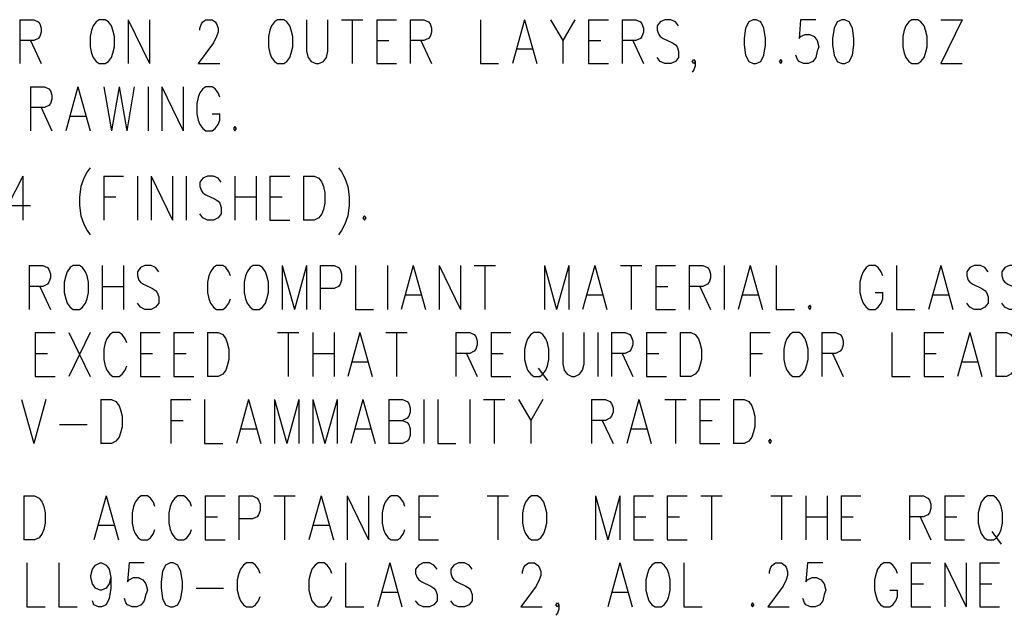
# Model space of a CAD drawing. Extents: x 0.9 to 16.1, y 0.6 to 10.4.
# Tile 3 of 31: x 3.1 to 5.1, y 1.7 to 2.9. Entities that reach past the tile are written whole.
import ezdxf

# ---------------------------------------------------------------- set-up
doc = ezdxf.new("R2010")
doc.units = 0
doc.layers.add('pho', color=1, linetype='CONTINUOUS')

msp = doc.modelspace()

# ---------------------------------------------------------------- linework, layer by layer
at = {"layer": 'pho', "color": 1}
for points in [[(3.0904, 2.88418), (3.0904, 2.79593)], [(3.0904, 2.88418), (3.1179, 2.88418), (3.12707, 2.87998), (3.13013, 2.87578), (3.13318, 2.86737), (3.13318, 2.85897), (3.13013, 2.85056), (3.12707, 2.84636), (3.1179, 2.84216), (3.0904, 2.84216)], [(3.24932, 2.88418), (3.24321, 2.87998), (3.2371, 2.87157), (3.23404, 2.86317), (3.23098, 2.85056), (3.23098, 2.82955), (3.23404, 2.81694), (3.2371, 2.80854), (3.24321, 2.80013), (3.24932, 2.79593), (3.26155, 2.79593), (3.26766, 2.80013), (3.27377, 2.80854), (3.27683, 2.81694), (3.27988, 2.82955), (3.27988, 2.85056), (3.27683, 2.86317), (3.27377, 2.87157), (3.26766, 2.87998), (3.26155, 2.88418), (3.24932, 2.88418)], [(3.30739, 2.88418), (3.30739, 2.79593)], [(3.30739, 2.88418), (3.35018, 2.79593)], [(3.35018, 2.88418), (3.35018, 2.79593)], [(3.45103, 2.86317), (3.45103, 2.86737), (3.45409, 2.87578), (3.45715, 2.87998), (3.46326, 2.88418), (3.47548, 2.88418), (3.4816, 2.87998), (3.48465, 2.87578), (3.48771, 2.86737), (3.48771, 2.85897), (3.48465, 2.85056), (3.47854, 2.83796), (3.44798, 2.79593), (3.49077, 2.79593)], [(3.6069, 2.88418), (3.60079, 2.87998), (3.59468, 2.87157), (3.59162, 2.86317), (3.58857, 2.85056), (3.58857, 2.82955), (3.59162, 2.81694), (3.59468, 2.80854), (3.60079, 2.80013), (3.6069, 2.79593), (3.61913, 2.79593), (3.62524, 2.80013), (3.63135, 2.80854), (3.63441, 2.81694), (3.63747, 2.82955), (3.63747, 2.85056), (3.63441, 2.86317), (3.63135, 2.87157), (3.62524, 2.87998), (3.61913, 2.88418), (3.6069, 2.88418)], [(3.66497, 2.88418), (3.66497, 2.82115), (3.66803, 2.80854), (3.67414, 2.80013), (3.68331, 2.79593), (3.68942, 2.79593), (3.69859, 2.80013), (3.7047, 2.80854), (3.70776, 2.82115), (3.70776, 2.88418)], [(3.73527, 2.88418), (3.77805, 2.88418)], [(3.75666, 2.88418), (3.75666, 2.79593)], [(3.80556, 2.88418), (3.80556, 2.79593)], [(3.80556, 2.88418), (3.84529, 2.88418)], [(3.8728, 2.88418), (3.8728, 2.79593)], [(3.8728, 2.88418), (3.9003, 2.88418), (3.90947, 2.87998), (3.91253, 2.87578), (3.91558, 2.86737), (3.91558, 2.85897), (3.91253, 2.85056), (3.90947, 2.84636), (3.9003, 2.84216), (3.8728, 2.84216)], [(4.01338, 2.88418), (4.01338, 2.79593), (4.05006, 2.79593)], [(4.10202, 2.88418), (4.07757, 2.79593)], [(4.10202, 2.88418), (4.12647, 2.79593)], [(4.15397, 2.88418), (4.17842, 2.84216), (4.17842, 2.79593)], [(4.20287, 2.88418), (4.17842, 2.84216)], [(4.23038, 2.88418), (4.23038, 2.79593)], [(4.23038, 2.88418), (4.27011, 2.88418)], [(4.29762, 2.88418), (4.29762, 2.79593)], [(4.29762, 2.88418), (4.32512, 2.88418), (4.33429, 2.87998), (4.33735, 2.87578), (4.3404, 2.86737), (4.3404, 2.85897), (4.33735, 2.85056), (4.33429, 2.84636), (4.32512, 2.84216), (4.29762, 2.84216)], [(4.4107, 2.87157), (4.40458, 2.87998), (4.39542, 2.88418), (4.38319, 2.88418), (4.37402, 2.87998), (4.36791, 2.87157), (4.36791, 2.86317), (4.37097, 2.85476), (4.37402, 2.85056), (4.38013, 2.84636), (4.39847, 2.83796), (4.40458, 2.83375), (4.40764, 2.82955), (4.4107, 2.82115), (4.4107, 2.80854), (4.40458, 2.80013), (4.39542, 2.79593), (4.38319, 2.79593), (4.37402, 2.80013), (4.36791, 2.80854)], [(4.56045, 2.88418), (4.55128, 2.87998), (4.54517, 2.86737), (4.54212, 2.84636), (4.54212, 2.83375), (4.54517, 2.81274), (4.55128, 2.80013), (4.56045, 2.79593), (4.56657, 2.79593), (4.57573, 2.80013), (4.58185, 2.81274), (4.5849, 2.83375), (4.5849, 2.84636), (4.58185, 2.86737), (4.57573, 2.87998), (4.56657, 2.88418), (4.56045, 2.88418)], [(4.68576, 2.88418), (4.6552, 2.88418), (4.65214, 2.84636), (4.6552, 2.85056), (4.66437, 2.85476), (4.67353, 2.85476), (4.6827, 2.85056), (4.68882, 2.84216), (4.69187, 2.82955), (4.68882, 2.82115), (4.68576, 2.80854), (4.67965, 2.80013), (4.67048, 2.79593), (4.66131, 2.79593), (4.65214, 2.80013), (4.64908, 2.80434), (4.64603, 2.81274)], [(4.73772, 2.88418), (4.72855, 2.87998), (4.72243, 2.86737), (4.71938, 2.84636), (4.71938, 2.83375), (4.72243, 2.81274), (4.72855, 2.80013), (4.73772, 2.79593), (4.74383, 2.79593), (4.753, 2.80013), (4.75911, 2.81274), (4.76217, 2.83375), (4.76217, 2.84636), (4.75911, 2.86737), (4.753, 2.87998), (4.74383, 2.88418), (4.73772, 2.88418)], [(4.8783, 2.88418), (4.87219, 2.87998), (4.86608, 2.87157), (4.86302, 2.86317), (4.85997, 2.85056), (4.85997, 2.82955), (4.86302, 2.81694), (4.86608, 2.80854), (4.87219, 2.80013), (4.8783, 2.79593), (4.89053, 2.79593), (4.89664, 2.80013), (4.90275, 2.80854), (4.90581, 2.81694), (4.90887, 2.82955), (4.90887, 2.85056), (4.90581, 2.86317), (4.90275, 2.87157), (4.89664, 2.87998), (4.89053, 2.88418), (4.8783, 2.88418)], [(4.97916, 2.88418), (4.93637, 2.79593)], [(4.93637, 2.88418), (4.97916, 2.88418)], [(3.11179, 2.84216), (3.13318, 2.79593)], [(3.80556, 2.84216), (3.83001, 2.84216)], [(3.89419, 2.84216), (3.91558, 2.79593)], [(4.08673, 2.82535), (4.1173, 2.82535)], [(4.23038, 2.84216), (4.25483, 2.84216)], [(4.31901, 2.84216), (4.3404, 2.79593)], [(4.44432, 2.80013), (4.44126, 2.79593), (4.4382, 2.80013), (4.44126, 2.80434), (4.44432, 2.80013), (4.44432, 2.79173), (4.44126, 2.78332), (4.4382, 2.77912)], [(4.61547, 2.80434), (4.61241, 2.80013), (4.61547, 2.79593), (4.61852, 2.80013), (4.61547, 2.80434)], [(3.80556, 2.79593), (3.84529, 2.79593)], [(4.23038, 2.79593), (4.27011, 2.79593)], [(4.93637, 2.79593), (4.97916, 2.79593)], [(3.11179, 2.74971), (3.11179, 2.66146)], [(3.11179, 2.74971), (3.1393, 2.74971), (3.14847, 2.7455), (3.15152, 2.7413), (3.15458, 2.7329), (3.15458, 2.72449), (3.15152, 2.71609), (3.14847, 2.71188)], [(3.20653, 2.74971), (3.18208, 2.66146)], [(3.20653, 2.74971), (3.23098, 2.66146)], [(3.25849, 2.74971), (3.27377, 2.66146)], [(3.28905, 2.74971), (3.27377, 2.66146)], [(3.28905, 2.74971), (3.30433, 2.66146)], [(3.31962, 2.74971), (3.30433, 2.66146)], [(3.34712, 2.74971), (3.34712, 2.66146)], [(3.37463, 2.74971), (3.37463, 2.66146)], [(3.37463, 2.74971), (3.41742, 2.66146)], [(3.41742, 2.74971), (3.41742, 2.66146)], [(3.49077, 2.72869), (3.48771, 2.7371), (3.4816, 2.7455), (3.47548, 2.74971), (3.46326, 2.74971), (3.45715, 2.7455), (3.45103, 2.7371), (3.44798, 2.72869), (3.44492, 2.71609), (3.44492, 2.69508), (3.44798, 2.68247), (3.45103, 2.67406), (3.45715, 2.66566), (3.46326, 2.66146), (3.47548, 2.66146), (3.4816, 2.66566), (3.48771, 2.67406), (3.49077, 2.68247), (3.49077, 2.69508)], [(3.14847, 2.71188), (3.1393, 2.70768), (3.11179, 2.70768)], [(3.13318, 2.70768), (3.15458, 2.66146)], [(3.19125, 2.69087), (3.22182, 2.69087)], [(3.47548, 2.69508), (3.49077, 2.69508)], [(3.52133, 2.66986), (3.51827, 2.66566), (3.52133, 2.66146), (3.52438, 2.66566), (3.52133, 2.66986)], [(3.23098, 2.58722), (3.22487, 2.57881), (3.21876, 2.5662), (3.21265, 2.54939), (3.20959, 2.52838), (3.20959, 2.51157), (3.21265, 2.49056), (3.21876, 2.47375), (3.22487, 2.46115), (3.23098, 2.45274)], [(3.72915, 2.58722), (3.73527, 2.57881), (3.74138, 2.5662), (3.74749, 2.54939), (3.75055, 2.52838), (3.75055, 2.51157), (3.74749, 2.49056), (3.74138, 2.47375), (3.73527, 2.46115), (3.72915, 2.45274)], [(3.09651, 2.57041), (3.06595, 2.51157), (3.11179, 2.51157)], [(3.09651, 2.57041), (3.09651, 2.48216)], [(3.25849, 2.57041), (3.25849, 2.48216)], [(3.25849, 2.57041), (3.29822, 2.57041)], [(3.32573, 2.57041), (3.32573, 2.48216)], [(3.35323, 2.57041), (3.35323, 2.48216)], [(3.35323, 2.57041), (3.39602, 2.48216)], [(3.39602, 2.57041), (3.39602, 2.48216)], [(3.42353, 2.57041), (3.42353, 2.48216)], [(3.49382, 2.5578), (3.48771, 2.5662), (3.47854, 2.57041), (3.46632, 2.57041), (3.45715, 2.5662), (3.45103, 2.5578), (3.45103, 2.54939), (3.45409, 2.54099), (3.45715, 2.53679), (3.46326, 2.53259)], [(3.52133, 2.57041), (3.52133, 2.48216)], [(3.56412, 2.57041), (3.56412, 2.48216)], [(3.59162, 2.57041), (3.59162, 2.48216)], [(3.59162, 2.57041), (3.63135, 2.57041)], [(3.65886, 2.57041), (3.65886, 2.48216)], [(3.65886, 2.57041), (3.68025, 2.57041), (3.68942, 2.5662), (3.69553, 2.5578), (3.69859, 2.54939), (3.70165, 2.53679), (3.70165, 2.51578), (3.69859, 2.50317), (3.69553, 2.49476), (3.68942, 2.48636), (3.68025, 2.48216), (3.65886, 2.48216)], [(3.25849, 2.52838), (3.28294, 2.52838)], [(3.46326, 2.53259), (3.4816, 2.52418), (3.48771, 2.51998), (3.49077, 2.51578), (3.49382, 2.50737), (3.49382, 2.49476), (3.48771, 2.48636), (3.47854, 2.48216), (3.46632, 2.48216), (3.45715, 2.48636), (3.45103, 2.49476)], [(3.52133, 2.52838), (3.56412, 2.52838)], [(3.59162, 2.52838), (3.61607, 2.52838)], [(3.78111, 2.49056), (3.77805, 2.48636), (3.78111, 2.48216), (3.78417, 2.48636), (3.78111, 2.49056)], [(3.59162, 2.48216), (3.63135, 2.48216)], [(3.10873, 2.39111), (3.10873, 2.30286)], [(3.10873, 2.39111), (3.13624, 2.39111), (3.14541, 2.3869), (3.14847, 2.3827), (3.15152, 2.3743), (3.15152, 2.36589), (3.14847, 2.35749), (3.14541, 2.35329)], [(3.19737, 2.39111), (3.19125, 2.3869), (3.18514, 2.3785), (3.18208, 2.37009), (3.17903, 2.35749), (3.17903, 2.33648), (3.18208, 2.32387), (3.18514, 2.31546), (3.19125, 2.30706), (3.19737, 2.30286), (3.20959, 2.30286), (3.2157, 2.30706), (3.22182, 2.31546), (3.22487, 2.32387), (3.22793, 2.33648), (3.22793, 2.35749), (3.22487, 2.37009), (3.22182, 2.3785), (3.2157, 2.3869), (3.20959, 2.39111), (3.19737, 2.39111)], [(3.25543, 2.39111), (3.25543, 2.30286)], [(3.29822, 2.39111), (3.29822, 2.30286)], [(3.36852, 2.3785), (3.3624, 2.3869), (3.35323, 2.39111), (3.34101, 2.39111), (3.33184, 2.3869), (3.32573, 2.3785), (3.32573, 2.37009), (3.32878, 2.36169), (3.33184, 2.35749), (3.33795, 2.35329)], [(3.51216, 2.37009), (3.5091, 2.3785), (3.50299, 2.3869), (3.49688, 2.39111), (3.48465, 2.39111), (3.47854, 2.3869), (3.47243, 2.3785), (3.46937, 2.37009), (3.46632, 2.35749), (3.46632, 2.33648), (3.46937, 2.32387), (3.47243, 2.31546), (3.47854, 2.30706), (3.48465, 2.30286), (3.49688, 2.30286), (3.50299, 2.30706), (3.5091, 2.31546), (3.51216, 2.32387)], [(3.558, 2.39111), (3.55189, 2.3869), (3.54578, 2.3785), (3.54272, 2.37009), (3.53967, 2.35749), (3.53967, 2.33648), (3.54272, 2.32387), (3.54578, 2.31546), (3.55189, 2.30706), (3.558, 2.30286), (3.57023, 2.30286), (3.57634, 2.30706), (3.58245, 2.31546), (3.58551, 2.32387), (3.58857, 2.33648), (3.58857, 2.35749), (3.58551, 2.37009), (3.58245, 2.3785), (3.57634, 2.3869), (3.57023, 2.39111), (3.558, 2.39111)], [(3.61607, 2.39111), (3.61607, 2.30286)], [(3.61607, 2.39111), (3.64052, 2.30286)], [(3.66497, 2.39111), (3.64052, 2.30286)], [(3.66497, 2.39111), (3.66497, 2.30286)], [(3.69248, 2.39111), (3.69248, 2.30286)], [(3.69248, 2.39111), (3.71998, 2.39111), (3.72915, 2.3869), (3.73221, 2.3827), (3.73527, 2.3743), (3.73527, 2.36169), (3.73221, 2.35329)], [(3.76277, 2.39111), (3.76277, 2.30286), (3.79945, 2.30286)], [(3.82695, 2.39111), (3.82695, 2.30286)], [(3.87891, 2.39111), (3.85446, 2.30286)], [(3.87891, 2.39111), (3.90336, 2.30286)], [(3.93087, 2.39111), (3.93087, 2.30286)], [(3.93087, 2.39111), (3.97365, 2.30286)], [(3.97365, 2.39111), (3.97365, 2.30286)], [(4.00116, 2.39111), (4.04395, 2.39111)], [(4.02255, 2.39111), (4.02255, 2.30286)], [(4.14175, 2.39111), (4.14175, 2.30286)], [(4.14175, 2.39111), (4.1662, 2.30286)], [(4.19065, 2.39111), (4.1662, 2.30286)], [(4.19065, 2.39111), (4.19065, 2.30286)], [(4.2426, 2.39111), (4.21815, 2.30286)], [(4.2426, 2.39111), (4.26705, 2.30286)], [(4.29456, 2.39111), (4.33735, 2.39111)], [(4.31595, 2.39111), (4.31595, 2.30286)], [(4.36485, 2.39111), (4.36485, 2.30286)], [(4.36485, 2.39111), (4.40458, 2.39111)], [(4.43209, 2.39111), (4.43209, 2.30286)], [(4.43209, 2.39111), (4.4596, 2.39111), (4.46877, 2.3869), (4.47182, 2.3827), (4.47488, 2.3743), (4.47488, 2.36589), (4.47182, 2.35749), (4.46877, 2.35329)], [(4.50238, 2.39111), (4.50238, 2.30286)], [(4.55434, 2.39111), (4.52989, 2.30286)], [(4.55434, 2.39111), (4.57879, 2.30286)], [(4.6063, 2.39111), (4.6063, 2.30286), (4.64297, 2.30286)], [(4.82023, 2.37009), (4.81718, 2.3785), (4.81107, 2.3869), (4.80495, 2.39111), (4.79273, 2.39111), (4.78662, 2.3869), (4.7805, 2.3785), (4.77745, 2.37009), (4.77439, 2.35749), (4.77439, 2.33648), (4.77745, 2.32387), (4.7805, 2.31546), (4.78662, 2.30706), (4.79273, 2.30286), (4.80495, 2.30286), (4.81107, 2.30706), (4.81718, 2.31546), (4.82023, 2.32387), (4.82023, 2.33648)], [(4.84774, 2.39111), (4.84774, 2.30286), (4.88442, 2.30286)], [(4.93637, 2.39111), (4.91192, 2.30286)], [(4.93637, 2.39111), (4.96082, 2.30286)], [(5.03112, 2.3785), (5.025, 2.3869), (5.01583, 2.39111), (5.00361, 2.39111), (4.99444, 2.3869), (4.98833, 2.3785), (4.98833, 2.37009), (4.99138, 2.36169), (4.99444, 2.35749), (5.00055, 2.35329)], [(5.10141, 2.3785), (5.0953, 2.3869), (5.08613, 2.39111), (5.0739, 2.39111), (5.06473, 2.3869), (5.05862, 2.3785), (5.05862, 2.37009), (5.06168, 2.36169), (5.06473, 2.35749), (5.07085, 2.35329)], [(3.14541, 2.35329), (3.13624, 2.34908), (3.10873, 2.34908)], [(3.13013, 2.34908), (3.15152, 2.30286)], [(3.25543, 2.34908), (3.29822, 2.34908)], [(3.33795, 2.35329), (3.35629, 2.34488), (3.3624, 2.34068), (3.36546, 2.33648), (3.36852, 2.32807), (3.36852, 2.31546), (3.3624, 2.30706), (3.35323, 2.30286), (3.34101, 2.30286), (3.33184, 2.30706), (3.32573, 2.31546)], [(3.73221, 2.35329), (3.72915, 2.34908), (3.71998, 2.34488), (3.69248, 2.34488)], [(4.36485, 2.34908), (4.3893, 2.34908)], [(4.46877, 2.35329), (4.4596, 2.34908), (4.43209, 2.34908)], [(4.45348, 2.34908), (4.47488, 2.30286)], [(5.00055, 2.35329), (5.01889, 2.34488), (5.025, 2.34068), (5.02806, 2.33648), (5.03112, 2.32807), (5.03112, 2.31546), (5.025, 2.30706), (5.01583, 2.30286), (5.00361, 2.30286), (4.99444, 2.30706), (4.98833, 2.31546)], [(5.07085, 2.35329), (5.08918, 2.34488), (5.0953, 2.34068), (5.09835, 2.33648), (5.10141, 2.32807), (5.10141, 2.31546), (5.0953, 2.30706), (5.08613, 2.30286), (5.0739, 2.30286), (5.06473, 2.30706), (5.05862, 2.31546)], [(3.86363, 2.33227), (3.89419, 2.33227)], [(4.22732, 2.33227), (4.25788, 2.33227)], [(4.53906, 2.33227), (4.56962, 2.33227)], [(4.80495, 2.33648), (4.82023, 2.33648)], [(4.92109, 2.33227), (4.95165, 2.33227)], [(4.67353, 2.31126), (4.67048, 2.30706), (4.67353, 2.30286), (4.67659, 2.30706), (4.67353, 2.31126)], [(4.36485, 2.30286), (4.40458, 2.30286)], [(3.12096, 2.25663), (3.12096, 2.16838)], [(3.12096, 2.25663), (3.16069, 2.25663)], [(3.1882, 2.25663), (3.23098, 2.16838)], [(3.23098, 2.25663), (3.1882, 2.16838)], [(3.30433, 2.23562), (3.30128, 2.24402), (3.29517, 2.25243), (3.28905, 2.25663), (3.27683, 2.25663), (3.27072, 2.25243), (3.2646, 2.24402), (3.26155, 2.23562), (3.25849, 2.22301), (3.25849, 2.202), (3.26155, 2.18939), (3.2646, 2.18099), (3.27072, 2.17258), (3.27683, 2.16838), (3.28905, 2.16838), (3.29517, 2.17258), (3.30128, 2.18099), (3.30433, 2.18939)], [(3.33184, 2.25663), (3.33184, 2.16838)], [(3.33184, 2.25663), (3.37157, 2.25663)], [(3.39908, 2.25663), (3.39908, 2.16838)], [(3.39908, 2.25663), (3.43881, 2.25663)], [(3.46632, 2.25663), (3.46632, 2.16838)], [(3.46632, 2.25663), (3.48771, 2.25663), (3.49688, 2.25243), (3.50299, 2.24402), (3.50605, 2.23562), (3.5091, 2.22301), (3.5091, 2.202), (3.50605, 2.18939), (3.50299, 2.18099), (3.49688, 2.17258), (3.48771, 2.16838), (3.46632, 2.16838)], [(3.6069, 2.25663), (3.64969, 2.25663)], [(3.6283, 2.25663), (3.6283, 2.16838)], [(3.6772, 2.25663), (3.6772, 2.16838)], [(3.71998, 2.25663), (3.71998, 2.16838)], [(3.77194, 2.25663), (3.74749, 2.16838)], [(3.77194, 2.25663), (3.79639, 2.16838)], [(3.8239, 2.25663), (3.86668, 2.25663)], [(3.84529, 2.25663), (3.84529, 2.16838)], [(3.96448, 2.25663), (3.96448, 2.16838)], [(3.96448, 2.25663), (3.99199, 2.25663), (4.00116, 2.25243), (4.00422, 2.24823), (4.00727, 2.23982), (4.00727, 2.23142), (4.00422, 2.22301), (4.00116, 2.21881), (3.99199, 2.21461), (3.96448, 2.21461)], [(4.03478, 2.25663), (4.03478, 2.16838)], [(4.03478, 2.25663), (4.07451, 2.25663)], [(4.12035, 2.25663), (4.11424, 2.25243), (4.10813, 2.24402), (4.10507, 2.23562), (4.10202, 2.22301), (4.10202, 2.202), (4.10507, 2.18939), (4.10813, 2.18099), (4.11424, 2.17258), (4.12035, 2.16838), (4.13258, 2.16838), (4.13869, 2.17258), (4.1448, 2.18099), (4.14786, 2.18939), (4.15092, 2.202), (4.15092, 2.22301), (4.14786, 2.23562), (4.1448, 2.24402), (4.13869, 2.25243), (4.13258, 2.25663), (4.12035, 2.25663)], [(4.17842, 2.25663), (4.17842, 2.1936), (4.18148, 2.18099), (4.18759, 2.17258), (4.19676, 2.16838), (4.20287, 2.16838), (4.21204, 2.17258), (4.21815, 2.18099), (4.22121, 2.1936), (4.22121, 2.25663)], [(4.24872, 2.25663), (4.24872, 2.16838)], [(4.27622, 2.25663), (4.27622, 2.16838)], [(4.27622, 2.25663), (4.30373, 2.25663), (4.3129, 2.25243), (4.31595, 2.24823), (4.31901, 2.23982), (4.31901, 2.23142), (4.31595, 2.22301), (4.3129, 2.21881), (4.30373, 2.21461), (4.27622, 2.21461)], [(4.34652, 2.25663), (4.34652, 2.16838)], [(4.34652, 2.25663), (4.38625, 2.25663)], [(4.41375, 2.25663), (4.41375, 2.16838)], [(4.41375, 2.25663), (4.43515, 2.25663), (4.44432, 2.25243), (4.45043, 2.24402), (4.45348, 2.23562), (4.45654, 2.22301), (4.45654, 2.202), (4.45348, 2.18939), (4.45043, 2.18099), (4.44432, 2.17258), (4.43515, 2.16838), (4.41375, 2.16838)], [(4.55434, 2.25663), (4.55434, 2.16838)], [(4.55434, 2.25663), (4.59407, 2.25663)], [(4.63992, 2.25663), (4.6338, 2.25243), (4.62769, 2.24402), (4.62463, 2.23562), (4.62158, 2.22301), (4.62158, 2.202), (4.62463, 2.18939), (4.62769, 2.18099), (4.6338, 2.17258), (4.63992, 2.16838), (4.65214, 2.16838), (4.65825, 2.17258), (4.66437, 2.18099), (4.66742, 2.18939), (4.67048, 2.202), (4.67048, 2.22301), (4.66742, 2.23562), (4.66437, 2.24402), (4.65825, 2.25243), (4.65214, 2.25663), (4.63992, 2.25663)], [(4.69798, 2.25663), (4.69798, 2.16838)], [(4.69798, 2.25663), (4.72549, 2.25663), (4.73466, 2.25243), (4.73772, 2.24823), (4.74077, 2.23982), (4.74077, 2.23142), (4.73772, 2.22301), (4.73466, 2.21881), (4.72549, 2.21461), (4.69798, 2.21461)], [(4.83857, 2.25663), (4.83857, 2.16838), (4.87525, 2.16838)], [(4.90275, 2.25663), (4.90275, 2.16838)], [(4.90275, 2.25663), (4.94248, 2.25663)], [(4.99444, 2.25663), (4.96999, 2.16838)], [(4.99444, 2.25663), (5.01889, 2.16838)], [(5.0464, 2.25663), (5.0464, 2.16838)], [(5.0464, 2.25663), (5.06779, 2.25663), (5.07696, 2.25243), (5.08307, 2.24402), (5.08613, 2.23562), (5.08918, 2.22301), (5.08918, 2.202), (5.08613, 2.18939), (5.08307, 2.18099), (5.07696, 2.17258), (5.06779, 2.16838), (5.0464, 2.16838)], [(3.12096, 2.21461), (3.14541, 2.21461)], [(3.33184, 2.21461), (3.35629, 2.21461)], [(3.39908, 2.21461), (3.42353, 2.21461)], [(3.6772, 2.21461), (3.71998, 2.21461)], [(3.98588, 2.21461), (4.00727, 2.16838)], [(4.03478, 2.21461), (4.05923, 2.21461)], [(4.29762, 2.21461), (4.31901, 2.16838)], [(4.34652, 2.21461), (4.37097, 2.21461)], [(4.55434, 2.21461), (4.57879, 2.21461)], [(4.71938, 2.21461), (4.74077, 2.16838)], [(4.90275, 2.21461), (4.9272, 2.21461)], [(3.75666, 2.1978), (3.78722, 2.1978)], [(4.97916, 2.1978), (5.00972, 2.1978)], [(4.12952, 2.18519), (4.14786, 2.15998)], [(3.12096, 2.16838), (3.16069, 2.16838)], [(3.33184, 2.16838), (3.37157, 2.16838)], [(3.39908, 2.16838), (3.43881, 2.16838)], [(4.03478, 2.16838), (4.07451, 2.16838)], [(4.34652, 2.16838), (4.38625, 2.16838)], [(4.90275, 2.16838), (4.94248, 2.16838)], [(3.09345, 2.12216), (3.1179, 2.03391)], [(3.14235, 2.12216), (3.1179, 2.03391)], [(3.25238, 2.12216), (3.25238, 2.03391)], [(3.25238, 2.12216), (3.27377, 2.12216), (3.28294, 2.11795), (3.28905, 2.10955), (3.29211, 2.10114), (3.29517, 2.08854), (3.29517, 2.06753), (3.29211, 2.05492), (3.28905, 2.04651), (3.28294, 2.03811), (3.27377, 2.03391), (3.25238, 2.03391)], [(3.39297, 2.12216), (3.39297, 2.03391)], [(3.39297, 2.12216), (3.4327, 2.12216)], [(3.4602, 2.12216), (3.4602, 2.03391), (3.49688, 2.03391)], [(3.54883, 2.12216), (3.52438, 2.03391)], [(3.54883, 2.12216), (3.57328, 2.03391)], [(3.60079, 2.12216), (3.60079, 2.03391)], [(3.60079, 2.12216), (3.62524, 2.03391)], [(3.64969, 2.12216), (3.62524, 2.03391)], [(3.64969, 2.12216), (3.64969, 2.03391)], [(3.6772, 2.12216), (3.6772, 2.03391)], [(3.6772, 2.12216), (3.70165, 2.03391)], [(3.7261, 2.12216), (3.70165, 2.03391)], [(3.7261, 2.12216), (3.7261, 2.03391)], [(3.77805, 2.12216), (3.7536, 2.03391)], [(3.77805, 2.12216), (3.8025, 2.03391)], [(3.83001, 2.12216), (3.83001, 2.03391)], [(3.83001, 2.12216), (3.85752, 2.12216), (3.86668, 2.11795), (3.86974, 2.11375), (3.8728, 2.10535), (3.8728, 2.09694), (3.86974, 2.08854), (3.86668, 2.08434)], [(3.9003, 2.12216), (3.9003, 2.03391)], [(3.92781, 2.12216), (3.92781, 2.03391), (3.96448, 2.03391)], [(3.99199, 2.12216), (3.99199, 2.03391)], [(4.0195, 2.12216), (4.06228, 2.12216)], [(4.04089, 2.12216), (4.04089, 2.03391)], [(4.08979, 2.12216), (4.11424, 2.08013), (4.11424, 2.03391)], [(4.13869, 2.12216), (4.11424, 2.08013)], [(4.23649, 2.12216), (4.23649, 2.03391)], [(4.23649, 2.12216), (4.264, 2.12216), (4.27317, 2.11795), (4.27622, 2.11375), (4.27928, 2.10535), (4.27928, 2.09694), (4.27622, 2.08854), (4.27317, 2.08434)], [(4.33123, 2.12216), (4.30678, 2.03391)], [(4.33123, 2.12216), (4.35568, 2.03391)], [(4.38319, 2.12216), (4.42598, 2.12216)], [(4.40458, 2.12216), (4.40458, 2.03391)], [(4.45348, 2.12216), (4.45348, 2.03391)], [(4.45348, 2.12216), (4.49322, 2.12216)], [(4.52072, 2.12216), (4.52072, 2.03391)], [(4.52072, 2.12216), (4.54212, 2.12216), (4.55128, 2.11795), (4.5574, 2.10955), (4.56045, 2.10114), (4.56351, 2.08854), (4.56351, 2.06753), (4.56045, 2.05492), (4.5574, 2.04651), (4.55128, 2.03811), (4.54212, 2.03391), (4.52072, 2.03391)], [(3.39297, 2.08013), (3.41742, 2.08013)], [(3.83001, 2.08013), (3.85752, 2.08013), (3.86668, 2.07593), (3.86974, 2.07173), (3.8728, 2.06332), (3.8728, 2.05072), (3.86974, 2.04231), (3.86668, 2.03811), (3.85752, 2.03391), (3.83001, 2.03391)], [(3.86668, 2.08434), (3.85752, 2.08013)], [(4.27317, 2.08434), (4.264, 2.08013), (4.23649, 2.08013)], [(4.25788, 2.08013), (4.27928, 2.03391)], [(4.45348, 2.08013), (4.47793, 2.08013)], [(3.16986, 2.07173), (3.22487, 2.07173)], [(3.53355, 2.06332), (3.56412, 2.06332)], [(3.76277, 2.06332), (3.79333, 2.06332)], [(4.31595, 2.06332), (4.34652, 2.06332)], [(4.45348, 2.03391), (4.49322, 2.03391)], [(4.59407, 2.04231), (4.59102, 2.03811), (4.59407, 2.03391), (4.59713, 2.03811), (4.59407, 2.04231)], [(3.09822, 1.92851), (3.09822, 1.84026)], [(3.09822, 1.92851), (3.11961, 1.92851), (3.12878, 1.92431), (3.1349, 1.91591), (3.13795, 1.9075), (3.14101, 1.89489), (3.14101, 1.87388), (3.13795, 1.86127), (3.1349, 1.85287), (3.12878, 1.84447), (3.11961, 1.84026), (3.09822, 1.84026)], [(3.26326, 1.92851), (3.23881, 1.84026)], [(3.26326, 1.92851), (3.28771, 1.84026)], [(3.36106, 1.9075), (3.358, 1.91591), (3.35189, 1.92431), (3.34578, 1.92851), (3.33355, 1.92851), (3.32744, 1.92431), (3.32133, 1.91591), (3.31827, 1.9075), (3.31521, 1.89489), (3.31521, 1.87388), (3.31827, 1.86127), (3.32133, 1.85287), (3.32744, 1.84447), (3.33355, 1.84026), (3.34578, 1.84026), (3.35189, 1.84447), (3.358, 1.85287), (3.36106, 1.86127)], [(3.43441, 1.9075), (3.43135, 1.91591), (3.42524, 1.92431), (3.41913, 1.92851), (3.4069, 1.92851), (3.40079, 1.92431), (3.39468, 1.91591), (3.39162, 1.9075), (3.38856, 1.89489), (3.38856, 1.87388), (3.39162, 1.86127), (3.39468, 1.85287), (3.40079, 1.84447), (3.4069, 1.84026), (3.41913, 1.84026), (3.42524, 1.84447), (3.43135, 1.85287), (3.43441, 1.86127)], [(3.46191, 1.92851), (3.46191, 1.84026)], [(3.46191, 1.92851), (3.50165, 1.92851)], [(3.52915, 1.92851), (3.52915, 1.84026)], [(3.52915, 1.92851), (3.55666, 1.92851), (3.56583, 1.92431), (3.56888, 1.92011), (3.57194, 1.9117), (3.57194, 1.8991), (3.56888, 1.89069), (3.56583, 1.88649), (3.55666, 1.88229), (3.52915, 1.88229)], [(3.59945, 1.92851), (3.64223, 1.92851)], [(3.62084, 1.92851), (3.62084, 1.84026)], [(3.69419, 1.92851), (3.66974, 1.84026)], [(3.69419, 1.92851), (3.71864, 1.84026)], [(3.74615, 1.92851), (3.74615, 1.84026)], [(3.74615, 1.92851), (3.78893, 1.84026)], [(3.78893, 1.92851), (3.78893, 1.84026)], [(3.86228, 1.9075), (3.85923, 1.91591), (3.85311, 1.92431), (3.847, 1.92851), (3.83478, 1.92851), (3.82866, 1.92431), (3.82255, 1.91591), (3.8195, 1.9075), (3.81644, 1.89489), (3.81644, 1.87388), (3.8195, 1.86127), (3.82255, 1.85287), (3.82866, 1.84447), (3.83478, 1.84026), (3.847, 1.84026), (3.85311, 1.84447), (3.85923, 1.85287), (3.86228, 1.86127)], [(3.88979, 1.92851), (3.88979, 1.84026)], [(3.88979, 1.92851), (3.92952, 1.92851)], [(4.02732, 1.92851), (4.07011, 1.92851)], [(4.04871, 1.92851), (4.04871, 1.84026)], [(4.11595, 1.92851), (4.10984, 1.92431), (4.10373, 1.91591), (4.10067, 1.9075), (4.09761, 1.89489), (4.09761, 1.87388), (4.10067, 1.86127), (4.10373, 1.85287), (4.10984, 1.84447), (4.11595, 1.84026), (4.12818, 1.84026), (4.13429, 1.84447), (4.1404, 1.85287), (4.14346, 1.86127), (4.14651, 1.87388), (4.14651, 1.89489), (4.14346, 1.9075), (4.1404, 1.91591), (4.13429, 1.92431), (4.12818, 1.92851), (4.11595, 1.92851)], [(4.24431, 1.92851), (4.24431, 1.84026)], [(4.24431, 1.92851), (4.26876, 1.84026)], [(4.29321, 1.92851), (4.26876, 1.84026)], [(4.29321, 1.92851), (4.29321, 1.84026)], [(4.32072, 1.92851), (4.32072, 1.84026)], [(4.32072, 1.92851), (4.36045, 1.92851)], [(4.38796, 1.92851), (4.38796, 1.84026)], [(4.38796, 1.92851), (4.42769, 1.92851)], [(4.4552, 1.92851), (4.49798, 1.92851)], [(4.47659, 1.92851), (4.47659, 1.84026)], [(4.59578, 1.92851), (4.63857, 1.92851)], [(4.61718, 1.92851), (4.61718, 1.84026)], [(4.66608, 1.92851), (4.66608, 1.84026)], [(4.70886, 1.92851), (4.70886, 1.84026)], [(4.73637, 1.92851), (4.73637, 1.84026)], [(4.73637, 1.92851), (4.7761, 1.92851)], [(4.8739, 1.92851), (4.8739, 1.84026)], [(4.8739, 1.92851), (4.90141, 1.92851), (4.91058, 1.92431), (4.91363, 1.92011), (4.91669, 1.9117), (4.91669, 1.9033), (4.91363, 1.89489), (4.91058, 1.89069), (4.90141, 1.88649), (4.8739, 1.88649)], [(4.9442, 1.92851), (4.9442, 1.84026)], [(4.9442, 1.92851), (4.98393, 1.92851)], [(5.02977, 1.92851), (5.02366, 1.92431), (5.01755, 1.91591), (5.01449, 1.9075), (5.01143, 1.89489), (5.01143, 1.87388), (5.01449, 1.86127), (5.01755, 1.85287), (5.02366, 1.84447), (5.02977, 1.84026), (5.042, 1.84026), (5.04811, 1.84447), (5.05422, 1.85287), (5.05728, 1.86127), (5.06033, 1.87388), (5.06033, 1.89489), (5.05728, 1.9075), (5.05422, 1.91591), (5.04811, 1.92431), (5.042, 1.92851), (5.02977, 1.92851)], [(3.46191, 1.88649), (3.48636, 1.88649)], [(3.88979, 1.88649), (3.91424, 1.88649)], [(4.32072, 1.88649), (4.34517, 1.88649)], [(4.38796, 1.88649), (4.41241, 1.88649)], [(4.66608, 1.88649), (4.70886, 1.88649)], [(4.73637, 1.88649), (4.76082, 1.88649)], [(4.8953, 1.88649), (4.91669, 1.84026)], [(4.9442, 1.88649), (4.96865, 1.88649)], [(3.24798, 1.86968), (3.27854, 1.86968)], [(3.67891, 1.86968), (3.70947, 1.86968)], [(5.03894, 1.85707), (5.05728, 1.83186)], [(3.46191, 1.84026), (3.50165, 1.84026)], [(3.88979, 1.84026), (3.92952, 1.84026)], [(4.32072, 1.84026), (4.36045, 1.84026)], [(4.38796, 1.84026), (4.42769, 1.84026)], [(4.73637, 1.84026), (4.7761, 1.84026)], [(4.9442, 1.84026), (4.98393, 1.84026)], [(3.10433, 1.79404), (3.10433, 1.70579), (3.14101, 1.70579)], [(3.16851, 1.79404), (3.16851, 1.70579), (3.20519, 1.70579)], [(3.27243, 1.76462), (3.26937, 1.75201), (3.26326, 1.74361), (3.25409, 1.73941), (3.25103, 1.73941), (3.24186, 1.74361), (3.23575, 1.75201), (3.2327, 1.76462), (3.2327, 1.76882), (3.23575, 1.78143), (3.24186, 1.78983), (3.25103, 1.79404), (3.25409, 1.79404), (3.26326, 1.78983), (3.26937, 1.78143), (3.27243, 1.76462), (3.27243, 1.74361), (3.26937, 1.7226), (3.26326, 1.70999), (3.25409, 1.70579), (3.24798, 1.70579), (3.23881, 1.70999), (3.23575, 1.71839)], [(3.33966, 1.79404), (3.3091, 1.79404), (3.30605, 1.75622), (3.3091, 1.76042), (3.31827, 1.76462), (3.32744, 1.76462), (3.33661, 1.76042), (3.34272, 1.75201), (3.34578, 1.73941), (3.34272, 1.731), (3.33966, 1.71839), (3.33355, 1.70999), (3.32438, 1.70579), (3.31521, 1.70579), (3.30605, 1.70999), (3.30299, 1.71419), (3.29993, 1.7226)], [(3.39162, 1.79404), (3.38245, 1.78983), (3.37634, 1.77723), (3.37328, 1.75622), (3.37328, 1.74361), (3.37634, 1.7226), (3.38245, 1.70999), (3.39162, 1.70579), (3.39773, 1.70579), (3.4069, 1.70999), (3.41301, 1.7226), (3.41607, 1.74361), (3.41607, 1.75622), (3.41301, 1.77723), (3.4069, 1.78983), (3.39773, 1.79404), (3.39162, 1.79404)], [(3.57194, 1.77303), (3.56888, 1.78143), (3.56277, 1.78983), (3.55666, 1.79404), (3.54443, 1.79404), (3.53832, 1.78983), (3.53221, 1.78143), (3.52915, 1.77303), (3.5261, 1.76042), (3.5261, 1.73941), (3.52915, 1.7268), (3.53221, 1.71839), (3.53832, 1.70999), (3.54443, 1.70579), (3.55666, 1.70579), (3.56277, 1.70999), (3.56888, 1.71839), (3.57194, 1.7268)], [(3.71558, 1.77303), (3.71253, 1.78143), (3.70641, 1.78983), (3.7003, 1.79404), (3.68808, 1.79404), (3.68196, 1.78983), (3.67585, 1.78143), (3.6728, 1.77303), (3.66974, 1.76042), (3.66974, 1.73941), (3.6728, 1.7268), (3.67585, 1.71839), (3.68196, 1.70999), (3.68808, 1.70579), (3.7003, 1.70579), (3.70641, 1.70999), (3.71253, 1.71839), (3.71558, 1.7268)], [(3.74309, 1.79404), (3.74309, 1.70579), (3.77976, 1.70579)], [(3.83172, 1.79404), (3.80727, 1.70579)], [(3.83172, 1.79404), (3.85617, 1.70579)], [(3.92646, 1.78143), (3.92035, 1.78983), (3.91118, 1.79404), (3.89896, 1.79404), (3.88979, 1.78983), (3.88368, 1.78143), (3.88368, 1.77303), (3.88673, 1.76462), (3.88979, 1.76042), (3.8959, 1.75622), (3.91424, 1.74781), (3.92035, 1.74361), (3.92341, 1.73941), (3.92646, 1.731), (3.92646, 1.71839), (3.92035, 1.70999), (3.91118, 1.70579), (3.89896, 1.70579), (3.88979, 1.70999), (3.88368, 1.71839)], [(3.99676, 1.78143), (3.99065, 1.78983), (3.98148, 1.79404), (3.96925, 1.79404), (3.96008, 1.78983), (3.95397, 1.78143), (3.95397, 1.77303), (3.95703, 1.76462), (3.96008, 1.76042), (3.9662, 1.75622), (3.98453, 1.74781), (3.99065, 1.74361), (3.9937, 1.73941), (3.99676, 1.731), (3.99676, 1.71839), (3.99065, 1.70999), (3.98148, 1.70579), (3.96925, 1.70579), (3.96008, 1.70999), (3.95397, 1.71839)], [(4.09761, 1.77303), (4.09761, 1.77723), (4.10067, 1.78563), (4.10373, 1.78983), (4.10984, 1.79404), (4.12206, 1.79404), (4.12818, 1.78983), (4.13123, 1.78563), (4.13429, 1.77723), (4.13429, 1.76882), (4.13123, 1.76042), (4.12512, 1.74781), (4.09456, 1.70579), (4.13735, 1.70579)], [(4.29321, 1.79404), (4.26876, 1.70579)], [(4.29321, 1.79404), (4.31766, 1.70579)], [(4.36351, 1.79404), (4.3574, 1.78983), (4.35128, 1.78143), (4.34823, 1.77303), (4.34517, 1.76042), (4.34517, 1.73941), (4.34823, 1.7268), (4.35128, 1.71839), (4.3574, 1.70999), (4.36351, 1.70579), (4.37573, 1.70579), (4.38185, 1.70999), (4.38796, 1.71839), (4.39101, 1.7268), (4.39407, 1.73941), (4.39407, 1.76042), (4.39101, 1.77303), (4.38796, 1.78143), (4.38185, 1.78983), (4.37573, 1.79404), (4.36351, 1.79404)], [(4.42158, 1.79404), (4.42158, 1.70579), (4.45825, 1.70579)], [(4.59273, 1.77303), (4.59273, 1.77723), (4.59578, 1.78563), (4.59884, 1.78983), (4.60495, 1.79404), (4.61718, 1.79404), (4.62329, 1.78983), (4.62635, 1.78563), (4.6294, 1.77723), (4.6294, 1.76882), (4.62635, 1.76042), (4.62023, 1.74781), (4.58967, 1.70579), (4.63246, 1.70579)], [(4.6997, 1.79404), (4.66913, 1.79404), (4.66608, 1.75622), (4.66913, 1.76042), (4.6783, 1.76462), (4.68747, 1.76462), (4.69664, 1.76042), (4.70275, 1.75201), (4.70581, 1.73941), (4.70275, 1.731), (4.6997, 1.71839), (4.69358, 1.70999), (4.68441, 1.70579), (4.67525, 1.70579), (4.66608, 1.70999), (4.66302, 1.71419), (4.65996, 1.7226)], [(4.84945, 1.77303), (4.8464, 1.78143), (4.84028, 1.78983), (4.83417, 1.79404), (4.82195, 1.79404), (4.81583, 1.78983), (4.80972, 1.78143), (4.80666, 1.77303), (4.80361, 1.76042), (4.80361, 1.73941), (4.80666, 1.7268), (4.80972, 1.71839), (4.81583, 1.70999), (4.82195, 1.70579), (4.83417, 1.70579), (4.84028, 1.70999), (4.8464, 1.71839), (4.84945, 1.7268), (4.84945, 1.73941)], [(4.87696, 1.79404), (4.87696, 1.70579)], [(4.87696, 1.79404), (4.91669, 1.79404)], [(4.9442, 1.79404), (4.9442, 1.70579)], [(4.9442, 1.79404), (4.98698, 1.70579)], [(4.98698, 1.79404), (4.98698, 1.70579)], [(5.01449, 1.79404), (5.01449, 1.70579)], [(5.01449, 1.79404), (5.05422, 1.79404)], [(3.44358, 1.74361), (3.49859, 1.74361)], [(4.83417, 1.73941), (4.84945, 1.73941)], [(4.87696, 1.75201), (4.90141, 1.75201)], [(5.01449, 1.75201), (5.03894, 1.75201)], [(3.81644, 1.7352), (3.847, 1.7352)], [(4.27793, 1.7352), (4.3085, 1.7352)], [(4.17096, 1.70999), (4.16791, 1.70579), (4.16485, 1.70999), (4.16791, 1.71419), (4.17096, 1.70999), (4.17096, 1.70159), (4.16791, 1.69318), (4.16485, 1.68898)], [(4.55911, 1.71419), (4.55605, 1.70999), (4.55911, 1.70579), (4.56216, 1.70999), (4.55911, 1.71419)], [(4.87696, 1.70579), (4.91669, 1.70579)], [(5.01449, 1.70579), (5.05422, 1.70579)]]:
    msp.add_lwpolyline(points, dxfattribs=at)

doc.saveas('drawing.dxf')
